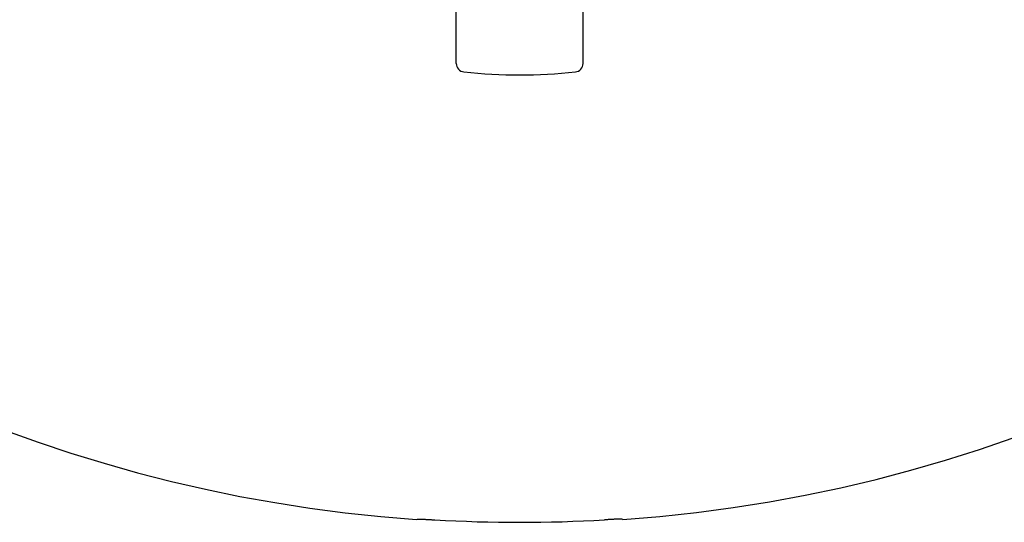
# Model space of a CAD drawing. Header units: millimetres. Extents: x 8 to 523, y 12 to 477.
# Tile 8 of 12: x 246 to 303, y 307 to 336. Entities that reach past the tile are written whole.
import ezdxf

# ---------------------------------------------------------------- set-up
doc = ezdxf.new("R2010")
doc.units = ezdxf.units.MM

msp = doc.modelspace()

# ---------------------------------------------------------------- linework, layer by layer
at = {"color": 7, "linetype": 'Continuous', "lineweight": 30}
for p, q in [((271.325, 333.608), (271.307, 338.808)), ((278.675, 333.608), (278.693, 338.808)), ((269.026, 307.185), (269.027, 307.184)), ((269.027, 307.184), (269.081, 307.207)), ((280.973, 307.184), (280.919, 307.207)), ((280.974, 307.185), (280.973, 307.184))]:
    msp.add_line(p, q, dxfattribs=at)
for centre, radius, start, end in [((275, 391.974), 85, 274.03009, 180), ((275, 391.974), 85, 180, 265.96991), ((271.825, 333.61), 0.5, 180.2, 263.8208), ((278.175, 333.61), 0.5, 276.1792, 359.8), ((275, 362.938), 30, 263.8208, 276.1792), ((275, 391.974), 84.948, 266.67969, 273.32031)]:
    msp.add_arc(centre, radius, start, end, dxfattribs=at)
for points in [[(269.081, 307.207), (269.084, 307.208), (269.088, 307.209), (269.103, 307.21), (269.125, 307.211), (269.154, 307.211), (269.189, 307.211), (269.23, 307.21), (269.278, 307.208), (269.331, 307.206), (269.389, 307.204), (269.453, 307.201), (269.521, 307.198), (269.592, 307.195), (269.667, 307.191), (269.746, 307.187), (269.826, 307.183), (269.909, 307.178), (269.994, 307.173), (270.051, 307.17), (270.08, 307.169)], [(280.919, 307.207), (280.916, 307.208), (280.912, 307.209), (280.897, 307.21), (280.875, 307.211), (280.846, 307.211), (280.811, 307.211), (280.77, 307.21), (280.722, 307.208), (280.669, 307.206), (280.611, 307.204), (280.547, 307.201), (280.479, 307.198), (280.408, 307.195), (280.333, 307.191), (280.254, 307.187), (280.174, 307.183), (280.091, 307.178), (280.006, 307.173), (279.949, 307.17), (279.92, 307.169)]]:
    msp.add_open_spline(points, degree=3, knots=[0, 0, 0, 0, 0.055277, 0.110751, 0.166225, 0.221501, 0.276777, 0.332251, 0.387725, 0.443001, 0.498294, 0.553783, 0.609273, 0.664567, 0.719959, 0.775548, 0.831138, 0.886531, 0.943265, 1, 1, 1, 1], dxfattribs=at)

doc.saveas('drawing.dxf')
